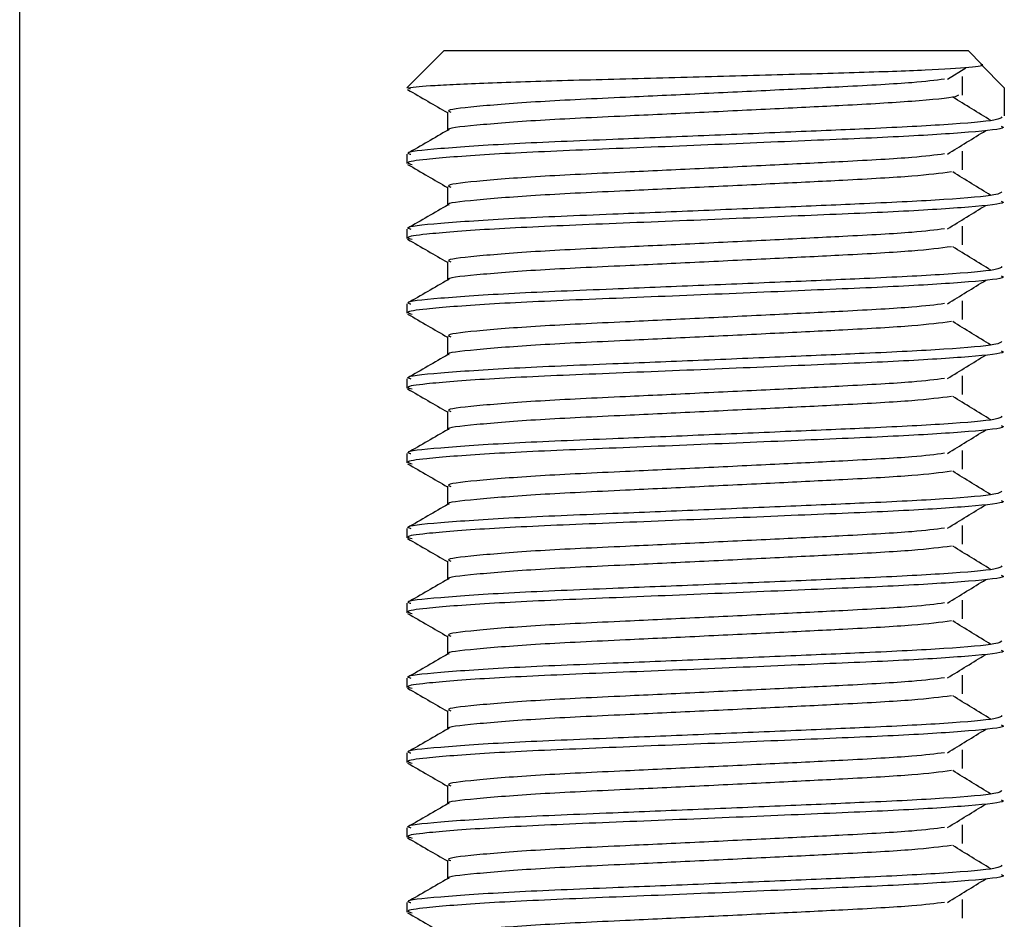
# Model space of a CAD drawing. Header units: millimetres. Extents: x -535 to 1155, y 0 to 326.
# Tile 73 of 116: x 319.47 to 326.64, y 159.25 to 165.79. Entities that reach past the tile are written whole.
import ezdxf

# ---------------------------------------------------------------- set-up
doc = ezdxf.new("R2010")
doc.units = ezdxf.units.MM

msp = doc.modelspace()

# ---------------------------------------------------------------- linework, layer by layer
at = {"color": 7, "linetype": 'Continuous', "lineweight": 25}
for p, q in [((319.4663, 152.4997), (319.4663, 197.1665)), ((322.5577, 165.5713), (322.2853, 165.2989)), ((322.5577, 165.5713), (326.3709, 165.5713)), ((326.475, 165.4672), (326.3709, 165.5713)), ((326.6351, 165.2989), (326.4631, 165.4716)), ((326.2216, 165.3618), (326.3543, 165.4432)), ((326.3297, 165.2459), (326.3297, 165.3821)), ((322.2935, 165.2989), (322.2853, 165.2989)), ((322.2935, 165.2989), (322.3098, 165.2915)), ((326.6351, 165.2989), (326.6351, 165.0946)), ((322.5802, 165.1218), (322.5802, 164.9885)), ((322.2853, 164.8148), (322.2853, 164.7468)), ((326.3297, 164.7011), (326.3297, 164.8373)), ((322.5802, 164.5771), (322.5802, 164.4437)), ((322.2853, 164.2701), (322.2853, 164.2021)), ((326.3297, 164.1564), (326.3297, 164.2926)), ((322.5802, 164.0323), (322.5802, 163.899)), ((326.3297, 163.6116), (326.3297, 163.7478)), ((322.2853, 163.7253), (322.2853, 163.6573)), ((322.5802, 163.4876), (322.5802, 163.3542)), ((322.2853, 163.1806), (322.2853, 163.1126)), ((326.3297, 163.0669), (326.3297, 163.2031)), ((322.5802, 162.9428), (322.5802, 162.8095)), ((322.2853, 162.6358), (322.2853, 162.5678)), ((326.3297, 162.5221), (326.3297, 162.6583)), ((322.5802, 162.3981), (322.5802, 162.2647)), ((322.2853, 162.0911), (322.2853, 162.0231)), ((326.3297, 161.9774), (326.3297, 162.1136)), ((322.5802, 161.8533), (322.5802, 161.72)), ((322.2853, 161.5464), (322.2853, 161.4783)), ((326.3297, 161.4327), (326.3297, 161.5688)), ((322.5802, 161.3086), (322.5802, 161.1752)), ((326.3297, 160.8879), (326.3297, 161.0241)), ((322.2853, 161.0016), (322.2853, 160.9336)), ((322.5802, 160.7639), (322.5802, 160.6305)), ((322.2853, 160.4569), (322.2853, 160.3888)), ((326.3297, 160.3432), (326.3297, 160.4794)), ((322.5802, 160.2191), (322.5802, 160.0858)), ((322.2853, 159.9121), (322.2853, 159.8441)), ((326.3297, 159.7984), (326.3297, 159.9346)), ((322.5802, 159.6744), (322.5802, 159.541)), ((322.2853, 159.3674), (322.2853, 159.2993)), ((326.3297, 159.2537), (326.3297, 159.3899))]:
    msp.add_line(p, q, dxfattribs=at)
for points, knots in [([(322.2935, 165.2989), (322.3436, 165.3047), (322.4438, 165.3164), (322.8829, 165.3364), (323.479, 165.3548), (324.1829, 165.3722), (324.9048, 165.3924), (325.5636, 165.4111), (326.0888, 165.4283), (326.4095, 165.4483), (326.4906, 165.4613), (326.475, 165.4671), (326.475, 165.4671)], [0, 0, 0, 0, 0.113318, 0.226635, 0.339953, 0.453346, 0.563962, 0.674248, 0.784597, 0.892422, 0.999677, 1, 1, 1, 1]), ([(326.2006, 165.3619), (326.1312, 165.3532), (325.9739, 165.3334), (325.5118, 165.3082), (324.9683, 165.2814), (324.4166, 165.2545), (323.8159, 165.2262), (323.2155, 165.1984), (322.7684, 165.1619), (322.5597, 165.1377), (322.5981, 165.1241), (322.6057, 165.1214)], [0, 0, 0, 0, 0.102865, 0.233268, 0.337173, 0.443851, 0.548792, 0.685305, 0.827441, 0.966111, 1, 1, 1, 1]), ([(322.2905, 165.2861), (322.3398, 165.2576), (322.4363, 165.2017), (322.5329, 165.1458), (322.5802, 165.1185)], [0, 0, 0, 0, 0.510237, 1, 1, 1, 1]), ([(326.3007, 165.2454), (326.2961, 165.2416), (326.2792, 165.2273), (325.9903, 165.1994), (325.5175, 165.172), (324.9669, 165.1452), (324.4169, 165.1184), (323.816, 165.09), (323.2141, 165.0623), (322.7738, 165.0257), (322.5647, 165.0035), (322.5916, 164.9919), (322.5932, 164.9912)], [0, 0, 0, 0, 0.046629, 0.174725, 0.29816, 0.396514, 0.497491, 0.596825, 0.726043, 0.860585, 0.991845, 1, 1, 1, 1]), ([(326.5375, 165.0604), (326.4912, 165.0889), (326.3985, 165.1457), (326.3057, 165.2026), (326.2593, 165.231)], [0, 0, 0, 0, 0.50001, 1, 1, 1, 1]), ([(326.6172, 165.0873), (326.6114, 165.0795), (326.5976, 165.0613), (326.2349, 165.0292), (325.6812, 165.0018), (325.0459, 164.975), (324.4095, 164.9481), (323.7143, 164.9198), (323.0202, 164.892), (322.5029, 164.8555), (322.2614, 164.8312), (322.3063, 164.8176), (322.3152, 164.8148)], [0, 0, 0, 0, 0.088483, 0.207873, 0.322923, 0.414594, 0.508708, 0.601292, 0.721733, 0.84713, 0.969473, 1, 1, 1, 1]), ([(322.585, 164.9913), (322.5357, 164.9628), (322.4372, 164.9057), (322.3387, 164.8487), (322.2894, 164.8202)], [0, 0, 0, 0, 0.499932, 1, 1, 1, 1]), ([(326.6112, 165.0192), (326.6198, 165.0158), (326.654, 165.0022), (326.4085, 164.975), (325.904, 164.9424), (325.1876, 164.9132), (324.3668, 164.8779), (323.5431, 164.8457), (322.8382, 164.8136), (322.4317, 164.7801), (322.2645, 164.7577), (322.3076, 164.7453), (322.3231, 164.7408)], [0, 0, 0, 0, 0.039267, 0.156228, 0.271801, 0.38453, 0.501823, 0.621601, 0.740945, 0.863764, 0.951097, 1, 1, 1, 1]), ([(326.2216, 164.817), (326.2679, 164.8455), (326.3606, 164.9023), (326.4535, 164.9592), (326.4999, 164.9876)], [0, 0, 0, 0, 0.499989, 1, 1, 1, 1]), ([(326.2006, 164.8171), (326.1312, 164.8084), (325.9739, 164.7886), (325.5118, 164.7634), (324.9683, 164.7367), (324.4166, 164.7098), (323.8159, 164.6815), (323.2155, 164.6537), (322.7684, 164.6171), (322.5597, 164.5929), (322.5981, 164.5793), (322.6057, 164.5767)], [0, 0, 0, 0, 0.102865, 0.233268, 0.337173, 0.443851, 0.548792, 0.685305, 0.827441, 0.966111, 1, 1, 1, 1]), ([(322.2905, 164.7414), (322.3398, 164.7129), (322.4363, 164.657), (322.5329, 164.6011), (322.5802, 164.5737)], [0, 0, 0, 0, 0.510237, 1, 1, 1, 1]), ([(326.251, 164.6864), (326.1683, 164.6758), (325.9989, 164.6541), (325.5128, 164.6272), (324.9681, 164.6005), (324.4166, 164.5736), (323.8161, 164.5453), (323.2141, 164.5175), (322.7738, 164.4809), (322.5647, 164.4587), (322.5916, 164.4471), (322.5932, 164.4464)], [0, 0, 0, 0, 0.124949, 0.255829, 0.360114, 0.467182, 0.572507, 0.70952, 0.852176, 0.991353, 1, 1, 1, 1]), ([(326.5375, 164.5157), (326.4912, 164.5441), (326.3985, 164.601), (326.3057, 164.6578), (326.2593, 164.6863)], [0, 0, 0, 0, 0.50001, 1, 1, 1, 1]), ([(326.6172, 164.5425), (326.6114, 164.5348), (326.5976, 164.5166), (326.2349, 164.4845), (325.6812, 164.457), (325.0459, 164.4302), (324.4095, 164.4034), (323.7143, 164.3751), (323.0202, 164.3473), (322.5029, 164.3107), (322.2614, 164.2865), (322.3063, 164.2728), (322.3152, 164.2701)], [0, 0, 0, 0, 0.088483, 0.207873, 0.322923, 0.414594, 0.508708, 0.601292, 0.721733, 0.84713, 0.969473, 1, 1, 1, 1]), ([(326.6112, 164.4745), (326.6198, 164.4711), (326.654, 164.4575), (326.4085, 164.4302), (325.904, 164.3977), (325.1876, 164.3685), (324.3668, 164.3331), (323.5431, 164.301), (322.8382, 164.2689), (322.4317, 164.2354), (322.2645, 164.213), (322.3076, 164.2005), (322.3231, 164.1961)], [0, 0, 0, 0, 0.039267, 0.156228, 0.271801, 0.38453, 0.501823, 0.621601, 0.740945, 0.863764, 0.951097, 1, 1, 1, 1]), ([(322.585, 164.4465), (322.5357, 164.418), (322.4372, 164.361), (322.3387, 164.304), (322.2894, 164.2755)], [0, 0, 0, 0, 0.499932, 1, 1, 1, 1]), ([(326.2216, 164.2723), (326.2679, 164.3007), (326.3606, 164.3576), (326.4535, 164.4145), (326.4999, 164.4429)], [0, 0, 0, 0, 0.499989, 1, 1, 1, 1]), ([(326.2006, 164.2724), (326.1312, 164.2637), (325.9739, 164.2439), (325.5118, 164.2187), (324.9683, 164.1919), (324.4166, 164.165), (323.8159, 164.1367), (323.2155, 164.109), (322.7684, 164.0724), (322.5597, 164.0482), (322.5981, 164.0346), (322.6057, 164.0319)], [0, 0, 0, 0, 0.102865, 0.233268, 0.337173, 0.443851, 0.548792, 0.685305, 0.827441, 0.966111, 1, 1, 1, 1]), ([(322.2905, 164.1966), (322.3398, 164.1681), (322.4363, 164.1122), (322.5329, 164.0563), (322.5802, 164.029)], [0, 0, 0, 0, 0.510237, 1, 1, 1, 1]), ([(326.251, 164.1416), (326.1683, 164.131), (325.9989, 164.1094), (325.5128, 164.0825), (324.9681, 164.0557), (324.4166, 164.0289), (323.8161, 164.0005), (323.2141, 163.9728), (322.7738, 163.9362), (322.5647, 163.914), (322.5916, 163.9024), (322.5932, 163.9017)], [0, 0, 0, 0, 0.124949, 0.255829, 0.360114, 0.467182, 0.572507, 0.70952, 0.852176, 0.991353, 1, 1, 1, 1]), ([(326.5375, 163.9709), (326.4912, 163.9994), (326.3985, 164.0562), (326.3057, 164.1131), (326.2593, 164.1415)], [0, 0, 0, 0, 0.50001, 1, 1, 1, 1]), ([(326.6172, 163.9978), (326.6114, 163.99), (326.5976, 163.9719), (326.2349, 163.9398), (325.6812, 163.9123), (325.0459, 163.8855), (324.4095, 163.8586), (323.7143, 163.8303), (323.0202, 163.8025), (322.5029, 163.766), (322.2614, 163.7417), (322.3063, 163.7281), (322.3152, 163.7253)], [0, 0, 0, 0, 0.088483, 0.207873, 0.322923, 0.414594, 0.508708, 0.601292, 0.721733, 0.84713, 0.969473, 1, 1, 1, 1]), ([(322.585, 163.9018), (322.5357, 163.8733), (322.4372, 163.8162), (322.3387, 163.7592), (322.2894, 163.7307)], [0, 0, 0, 0, 0.4999318, 1, 1, 1, 1]), ([(326.6112, 163.9297), (326.6198, 163.9263), (326.654, 163.9127), (326.4085, 163.8855), (325.904, 163.8529), (325.1876, 163.8237), (324.3668, 163.7884), (323.5431, 163.7562), (322.8382, 163.7242), (322.4317, 163.6906), (322.2645, 163.6682), (322.3076, 163.6558), (322.3231, 163.6513)], [0, 0, 0, 0, 0.039267, 0.156228, 0.271801, 0.38453, 0.501823, 0.621601, 0.740945, 0.863764, 0.951097, 1, 1, 1, 1]), ([(326.2216, 163.7275), (326.2679, 163.756), (326.3606, 163.8128), (326.4535, 163.8697), (326.4999, 163.8982)], [0, 0, 0, 0, 0.499989, 1, 1, 1, 1]), ([(326.2006, 163.7277), (326.1312, 163.7189), (325.9739, 163.6991), (325.5118, 163.6739), (324.9683, 163.6472), (324.4166, 163.6203), (323.8159, 163.592), (323.2155, 163.5642), (322.7684, 163.5276), (322.5597, 163.5034), (322.5981, 163.4898), (322.6057, 163.4872)], [0, 0, 0, 0, 0.102865, 0.233268, 0.337173, 0.443851, 0.548792, 0.685305, 0.827441, 0.966111, 1, 1, 1, 1]), ([(322.2905, 163.6519), (322.3398, 163.6234), (322.4363, 163.5675), (322.5329, 163.5116), (322.5802, 163.4842)], [0, 0, 0, 0, 0.510237, 1, 1, 1, 1]), ([(326.251, 163.5969), (326.1683, 163.5863), (325.9989, 163.5646), (325.5128, 163.5377), (324.9681, 163.511), (324.4166, 163.4841), (323.8161, 163.4558), (323.2141, 163.428), (322.7738, 163.3914), (322.5647, 163.3692), (322.5916, 163.3576), (322.5932, 163.357)], [0, 0, 0, 0, 0.1249493, 0.2558292, 0.3601144, 0.4671821, 0.5725071, 0.7095196, 0.8521762, 0.9913534, 1, 1, 1, 1]), ([(326.5375, 163.4262), (326.4912, 163.4546), (326.3985, 163.5115), (326.3057, 163.5684), (326.2593, 163.5968)], [0, 0, 0, 0, 0.50001, 1, 1, 1, 1]), ([(326.6172, 163.453), (326.6114, 163.4453), (326.5976, 163.4271), (326.2349, 163.395), (325.6812, 163.3675), (325.0459, 163.3407), (324.4095, 163.3139), (323.7143, 163.2856), (323.0202, 163.2578), (322.5029, 163.2212), (322.2614, 163.197), (322.3063, 163.1833), (322.3152, 163.1806)], [0, 0, 0, 0, 0.088483, 0.207873, 0.322923, 0.414594, 0.508708, 0.601292, 0.721733, 0.84713, 0.969473, 1, 1, 1, 1]), ([(326.6112, 163.385), (326.6198, 163.3816), (326.654, 163.368), (326.4085, 163.3408), (325.904, 163.3082), (325.1876, 163.279), (324.3668, 163.2436), (323.5431, 163.2115), (322.8382, 163.1794), (322.4317, 163.1459), (322.2645, 163.1235), (322.3076, 163.111), (322.3231, 163.1066)], [0, 0, 0, 0, 0.039267, 0.156228, 0.271801, 0.38453, 0.501823, 0.621601, 0.740945, 0.863764, 0.951097, 1, 1, 1, 1]), ([(322.585, 163.357), (322.5357, 163.3285), (322.4372, 163.2715), (322.3387, 163.2145), (322.2894, 163.186)], [0, 0, 0, 0, 0.499932, 1, 1, 1, 1]), ([(326.2216, 163.1828), (326.2679, 163.2112), (326.3606, 163.2681), (326.4535, 163.325), (326.4999, 163.3534)], [0, 0, 0, 0, 0.499989, 1, 1, 1, 1]), ([(326.2006, 163.1829), (326.1312, 163.1742), (325.9739, 163.1544), (325.5118, 163.1292), (324.9683, 163.1024), (324.4166, 163.0756), (323.8159, 163.0472), (323.2155, 163.0195), (322.7684, 162.9829), (322.5597, 162.9587), (322.5981, 162.9451), (322.6057, 162.9424)], [0, 0, 0, 0, 0.102865, 0.233268, 0.337173, 0.443851, 0.548792, 0.685305, 0.827441, 0.966111, 1, 1, 1, 1]), ([(322.2905, 163.1071), (322.3398, 163.0786), (322.4363, 163.0228), (322.5329, 162.9668), (322.5802, 162.9395)], [0, 0, 0, 0, 0.5102373, 1, 1, 1, 1]), ([(326.251, 163.0521), (326.1683, 163.0415), (325.9989, 163.0199), (325.5128, 162.993), (324.9681, 162.9662), (324.4166, 162.9394), (323.8161, 162.911), (323.2141, 162.8833), (322.7738, 162.8467), (322.5647, 162.8245), (322.5916, 162.8129), (322.5932, 162.8122)], [0, 0, 0, 0, 0.124949, 0.255829, 0.360114, 0.467182, 0.572507, 0.70952, 0.852176, 0.991353, 1, 1, 1, 1]), ([(326.5375, 162.8814), (326.4912, 162.9099), (326.3985, 162.9667), (326.3057, 163.0236), (326.2593, 163.052)], [0, 0, 0, 0, 0.50001, 1, 1, 1, 1]), ([(326.6172, 162.9083), (326.6114, 162.9005), (326.5976, 162.8824), (326.2349, 162.8503), (325.6812, 162.8228), (325.0459, 162.796), (324.4095, 162.7691), (323.7143, 162.7408), (323.0202, 162.713), (322.5029, 162.6765), (322.2614, 162.6522), (322.3063, 162.6386), (322.3152, 162.6358)], [0, 0, 0, 0, 0.088483, 0.207873, 0.322923, 0.414594, 0.508708, 0.601292, 0.721733, 0.84713, 0.969473, 1, 1, 1, 1]), ([(322.585, 162.8123), (322.5357, 162.7838), (322.4372, 162.7267), (322.3387, 162.6697), (322.2894, 162.6412)], [0, 0, 0, 0, 0.4999318, 1, 1, 1, 1]), ([(326.6112, 162.8403), (326.6198, 162.8368), (326.654, 162.8232), (326.4085, 162.796), (325.904, 162.7635), (325.1876, 162.7342), (324.3668, 162.6989), (323.5431, 162.6667), (322.8382, 162.6347), (322.4317, 162.6011), (322.2645, 162.5788), (322.3076, 162.5663), (322.3231, 162.5618)], [0, 0, 0, 0, 0.039267, 0.156228, 0.271801, 0.38453, 0.501823, 0.621601, 0.740945, 0.863764, 0.951097, 1, 1, 1, 1]), ([(326.2216, 162.638), (326.2679, 162.6665), (326.3606, 162.7234), (326.4535, 162.7802), (326.4999, 162.8087)], [0, 0, 0, 0, 0.499989, 1, 1, 1, 1]), ([(326.2006, 162.6382), (326.1312, 162.6294), (325.9739, 162.6096), (325.5118, 162.5844), (324.9683, 162.5577), (324.4166, 162.5308), (323.8159, 162.5025), (323.2155, 162.4747), (322.7684, 162.4381), (322.5597, 162.4139), (322.5981, 162.4004), (322.6057, 162.3977)], [0, 0, 0, 0, 0.102865, 0.233268, 0.337173, 0.443851, 0.548792, 0.685305, 0.827441, 0.966111, 1, 1, 1, 1]), ([(322.2905, 162.5624), (322.3398, 162.5339), (322.4363, 162.478), (322.5329, 162.4221), (322.5802, 162.3947)], [0, 0, 0, 0, 0.510237, 1, 1, 1, 1]), ([(326.251, 162.5074), (326.1683, 162.4968), (325.9989, 162.4751), (325.5128, 162.4482), (324.9681, 162.4215), (324.4166, 162.3946), (323.8161, 162.3663), (323.2141, 162.3385), (322.7738, 162.3019), (322.5647, 162.2797), (322.5916, 162.2681), (322.5932, 162.2675)], [0, 0, 0, 0, 0.1249493, 0.2558292, 0.3601144, 0.4671821, 0.5725071, 0.7095196, 0.8521762, 0.9913534, 1, 1, 1, 1]), ([(326.5375, 162.3367), (326.4912, 162.3651), (326.3985, 162.422), (326.3057, 162.4789), (326.2593, 162.5073)], [0, 0, 0, 0, 0.50001, 1, 1, 1, 1]), ([(326.6172, 162.3635), (326.6114, 162.3558), (326.5976, 162.3376), (326.2349, 162.3055), (325.6812, 162.278), (325.0459, 162.2512), (324.4095, 162.2244), (323.7143, 162.1961), (323.0202, 162.1683), (322.5029, 162.1317), (322.2614, 162.1075), (322.3063, 162.0938), (322.3152, 162.0911)], [0, 0, 0, 0, 0.0884831, 0.2078733, 0.3229232, 0.4145941, 0.508708, 0.6012919, 0.7217331, 0.8471304, 0.9694726, 1, 1, 1, 1]), ([(322.585, 162.2675), (322.5357, 162.239), (322.4372, 162.182), (322.3387, 162.125), (322.2894, 162.0965)], [0, 0, 0, 0, 0.499932, 1, 1, 1, 1]), ([(326.6112, 162.2955), (326.6198, 162.2921), (326.654, 162.2785), (326.4085, 162.2513), (325.904, 162.2187), (325.1876, 162.1895), (324.3668, 162.1541), (323.5431, 162.122), (322.8382, 162.0899), (322.4317, 162.0564), (322.2645, 162.034), (322.3076, 162.0216), (322.3231, 162.0171)], [0, 0, 0, 0, 0.039267, 0.156228, 0.271801, 0.38453, 0.501823, 0.621601, 0.740945, 0.863764, 0.951097, 1, 1, 1, 1]), ([(326.2216, 162.0933), (326.2679, 162.1217), (326.3606, 162.1786), (326.4535, 162.2355), (326.4999, 162.2639)], [0, 0, 0, 0, 0.499989, 1, 1, 1, 1]), ([(326.2006, 162.0934), (326.1312, 162.0847), (325.9739, 162.0649), (325.5118, 162.0397), (324.9683, 162.0129), (324.4166, 161.9861), (323.8159, 161.9577), (323.2155, 161.93), (322.7684, 161.8934), (322.5597, 161.8692), (322.5981, 161.8556), (322.6057, 161.8529)], [0, 0, 0, 0, 0.102865, 0.233268, 0.337173, 0.443851, 0.548792, 0.685305, 0.827441, 0.966111, 1, 1, 1, 1]), ([(322.2905, 162.0177), (322.3398, 161.9891), (322.4363, 161.9333), (322.5329, 161.8774), (322.5802, 161.85)], [0, 0, 0, 0, 0.510237, 1, 1, 1, 1]), ([(326.251, 161.9626), (326.1683, 161.9521), (325.9989, 161.9304), (325.5128, 161.9035), (324.9681, 161.8767), (324.4166, 161.8499), (323.8161, 161.8216), (323.2141, 161.7938), (322.7738, 161.7572), (322.5647, 161.735), (322.5916, 161.7234), (322.5932, 161.7227)], [0, 0, 0, 0, 0.124949, 0.255829, 0.360114, 0.467182, 0.572507, 0.70952, 0.852176, 0.991353, 1, 1, 1, 1]), ([(326.5375, 161.792), (326.4912, 161.8204), (326.3985, 161.8772), (326.3057, 161.9341), (326.2593, 161.9625)], [0, 0, 0, 0, 0.50001, 1, 1, 1, 1]), ([(326.6172, 161.8188), (326.6114, 161.811), (326.5976, 161.7929), (326.2349, 161.7608), (325.6812, 161.7333), (325.0459, 161.7065), (324.4095, 161.6796), (323.7143, 161.6513), (323.0202, 161.6236), (322.5029, 161.587), (322.2614, 161.5627), (322.3063, 161.5491), (322.3152, 161.5464)], [0, 0, 0, 0, 0.0884831, 0.2078733, 0.3229232, 0.4145941, 0.508708, 0.6012919, 0.7217331, 0.8471304, 0.9694726, 1, 1, 1, 1]), ([(326.6112, 161.7508), (326.6198, 161.7473), (326.654, 161.7337), (326.4085, 161.7065), (325.904, 161.674), (325.1876, 161.6447), (324.3668, 161.6094), (323.5431, 161.5773), (322.8382, 161.5452), (322.4317, 161.5117), (322.2645, 161.4893), (322.3076, 161.4768), (322.3231, 161.4723)], [0, 0, 0, 0, 0.039267, 0.156228, 0.271801, 0.38453, 0.501823, 0.621601, 0.740945, 0.863764, 0.951097, 1, 1, 1, 1]), ([(322.585, 161.7228), (322.5357, 161.6943), (322.4372, 161.6373), (322.3387, 161.5803), (322.2894, 161.5517)], [0, 0, 0, 0, 0.499932, 1, 1, 1, 1]), ([(326.2216, 161.5486), (326.2679, 161.577), (326.3606, 161.6339), (326.4535, 161.6907), (326.4999, 161.7192)], [0, 0, 0, 0, 0.499989, 1, 1, 1, 1]), ([(326.2006, 161.5487), (326.1312, 161.5399), (325.9739, 161.5201), (325.5118, 161.495), (324.9683, 161.4682), (324.4166, 161.4413), (323.8159, 161.413), (323.2155, 161.3852), (322.7684, 161.3486), (322.5597, 161.3245), (322.5981, 161.3109), (322.6057, 161.3082)], [0, 0, 0, 0, 0.102865, 0.233268, 0.337173, 0.443851, 0.548792, 0.685305, 0.827441, 0.966111, 1, 1, 1, 1]), ([(322.2905, 161.4729), (322.3398, 161.4444), (322.4363, 161.3885), (322.5329, 161.3326), (322.5802, 161.3052)], [0, 0, 0, 0, 0.510237, 1, 1, 1, 1]), ([(326.251, 161.4179), (326.1683, 161.4073), (325.9989, 161.3856), (325.5128, 161.3588), (324.9681, 161.332), (324.4166, 161.3051), (323.8161, 161.2768), (323.2141, 161.249), (322.7738, 161.2125), (322.5647, 161.1902), (322.5916, 161.1786), (322.5932, 161.178)], [0, 0, 0, 0, 0.124949, 0.255829, 0.360114, 0.467182, 0.572507, 0.70952, 0.852176, 0.991353, 1, 1, 1, 1]), ([(326.5375, 161.2472), (326.4912, 161.2756), (326.3985, 161.3325), (326.3057, 161.3894), (326.2593, 161.4178)], [0, 0, 0, 0, 0.50001, 1, 1, 1, 1]), ([(326.6172, 161.274), (326.6114, 161.2663), (326.5976, 161.2481), (326.2349, 161.216), (325.6812, 161.1886), (325.0459, 161.1617), (324.4095, 161.1349), (323.7143, 161.1066), (323.0202, 161.0788), (322.5029, 161.0422), (322.2614, 161.018), (322.3063, 161.0043), (322.3152, 161.0016)], [0, 0, 0, 0, 0.088483, 0.207873, 0.322923, 0.414594, 0.508708, 0.601292, 0.721733, 0.84713, 0.969473, 1, 1, 1, 1]), ([(322.585, 161.178), (322.5357, 161.1495), (322.4372, 161.0925), (322.3387, 161.0355), (322.2894, 161.007)], [0, 0, 0, 0, 0.4999318, 1, 1, 1, 1]), ([(326.6112, 161.206), (326.6198, 161.2026), (326.654, 161.189), (326.4085, 161.1618), (325.904, 161.1292), (325.1876, 161.1), (324.3668, 161.0646), (323.5431, 161.0325), (322.8382, 161.0004), (322.4317, 160.9669), (322.2645, 160.9445), (322.3076, 160.9321), (322.3231, 160.9276)], [0, 0, 0, 0, 0.039267, 0.156228, 0.271801, 0.38453, 0.501823, 0.621601, 0.740945, 0.863764, 0.951097, 1, 1, 1, 1]), ([(326.2216, 161.0038), (326.2679, 161.0322), (326.3606, 161.0891), (326.4535, 161.146), (326.4999, 161.1744)], [0, 0, 0, 0, 0.499989, 1, 1, 1, 1]), ([(326.2006, 161.0039), (326.1312, 160.9952), (325.9739, 160.9754), (325.5118, 160.9502), (324.9683, 160.9234), (324.4166, 160.8966), (323.8159, 160.8683), (323.2155, 160.8405), (322.7684, 160.8039), (322.5597, 160.7797), (322.5981, 160.7661), (322.6057, 160.7634)], [0, 0, 0, 0, 0.102865, 0.233268, 0.337173, 0.443851, 0.548792, 0.685305, 0.827441, 0.966111, 1, 1, 1, 1]), ([(322.2905, 160.9282), (322.3398, 160.8997), (322.4363, 160.8438), (322.5329, 160.7879), (322.5802, 160.7605)], [0, 0, 0, 0, 0.510237, 1, 1, 1, 1]), ([(326.251, 160.8731), (326.1683, 160.8626), (325.9989, 160.8409), (325.5128, 160.814), (324.9681, 160.7872), (324.4166, 160.7604), (323.8161, 160.7321), (323.2141, 160.7043), (322.7738, 160.6677), (322.5647, 160.6455), (322.5916, 160.6339), (322.5932, 160.6332)], [0, 0, 0, 0, 0.124949, 0.255829, 0.360114, 0.467182, 0.572507, 0.70952, 0.852176, 0.991353, 1, 1, 1, 1]), ([(326.5375, 160.7025), (326.4912, 160.7309), (326.3985, 160.7878), (326.3057, 160.8446), (326.2593, 160.8731)], [0, 0, 0, 0, 0.50001, 1, 1, 1, 1]), ([(326.6172, 160.7293), (326.6114, 160.7215), (326.5976, 160.7034), (326.2349, 160.6713), (325.6812, 160.6438), (325.0459, 160.617), (324.4095, 160.5901), (323.7143, 160.5618), (323.0202, 160.5341), (322.5029, 160.4975), (322.2614, 160.4732), (322.3063, 160.4596), (322.3152, 160.4569)], [0, 0, 0, 0, 0.088483, 0.207873, 0.322923, 0.414594, 0.508708, 0.601292, 0.721733, 0.84713, 0.969473, 1, 1, 1, 1]), ([(326.6112, 160.6613), (326.6198, 160.6578), (326.654, 160.6442), (326.4085, 160.617), (325.904, 160.5845), (325.1876, 160.5552), (324.3668, 160.5199), (323.5431, 160.4878), (322.8382, 160.4557), (322.4317, 160.4222), (322.2645, 160.3998), (322.3076, 160.3873), (322.3231, 160.3828)], [0, 0, 0, 0, 0.039267, 0.156228, 0.271801, 0.38453, 0.501823, 0.621601, 0.740945, 0.863764, 0.951097, 1, 1, 1, 1]), ([(322.585, 160.6333), (322.5357, 160.6048), (322.4372, 160.5478), (322.3387, 160.4908), (322.2894, 160.4623)], [0, 0, 0, 0, 0.4999318, 1, 1, 1, 1]), ([(326.2216, 160.4591), (326.2679, 160.4875), (326.3606, 160.5444), (326.4535, 160.6012), (326.4999, 160.6297)], [0, 0, 0, 0, 0.499989, 1, 1, 1, 1]), ([(326.2006, 160.4592), (326.1312, 160.4504), (325.9739, 160.4306), (325.5118, 160.4055), (324.9683, 160.3787), (324.4166, 160.3518), (323.8159, 160.3235), (323.2155, 160.2957), (322.7684, 160.2592), (322.5597, 160.235), (322.5981, 160.2214), (322.6057, 160.2187)], [0, 0, 0, 0, 0.102865, 0.233268, 0.337173, 0.443851, 0.548792, 0.685305, 0.827441, 0.966111, 1, 1, 1, 1]), ([(322.2905, 160.3834), (322.3398, 160.3549), (322.4363, 160.299), (322.5329, 160.2431), (322.5802, 160.2157)], [0, 0, 0, 0, 0.510237, 1, 1, 1, 1]), ([(326.251, 160.3284), (326.1683, 160.3178), (325.9989, 160.2961), (325.5128, 160.2693), (324.9681, 160.2425), (324.4166, 160.2156), (323.8161, 160.1873), (323.2141, 160.1595), (322.7738, 160.123), (322.5647, 160.1007), (322.5916, 160.0892), (322.5932, 160.0885)], [0, 0, 0, 0, 0.124949, 0.255829, 0.360114, 0.467182, 0.572507, 0.70952, 0.852176, 0.991353, 1, 1, 1, 1]), ([(326.5375, 160.1577), (326.4912, 160.1861), (326.3985, 160.243), (326.3057, 160.2999), (326.2593, 160.3283)], [0, 0, 0, 0, 0.50001, 1, 1, 1, 1]), ([(326.6172, 160.1845), (326.6114, 160.1768), (326.5976, 160.1586), (326.2349, 160.1265), (325.6812, 160.0991), (325.0459, 160.0723), (324.4095, 160.0454), (323.7143, 160.0171), (323.0202, 159.9893), (322.5029, 159.9527), (322.2614, 159.9285), (322.3063, 159.9148), (322.3152, 159.9121)], [0, 0, 0, 0, 0.0884831, 0.2078733, 0.3229232, 0.4145941, 0.508708, 0.6012919, 0.7217331, 0.8471304, 0.9694726, 1, 1, 1, 1]), ([(322.585, 160.0885), (322.5357, 160.06), (322.4372, 160.003), (322.3387, 159.946), (322.2894, 159.9175)], [0, 0, 0, 0, 0.499932, 1, 1, 1, 1]), ([(326.6112, 160.1165), (326.6198, 160.1131), (326.654, 160.0995), (326.4085, 160.0723), (325.904, 160.0397), (325.1876, 160.0105), (324.3668, 159.9751), (323.5431, 159.943), (322.8382, 159.9109), (322.4317, 159.8774), (322.2645, 159.855), (322.3076, 159.8426), (322.3231, 159.8381)], [0, 0, 0, 0, 0.0392666, 0.1562284, 0.2718014, 0.3845301, 0.5018235, 0.621601, 0.7409455, 0.8637639, 0.9510971, 1, 1, 1, 1]), ([(326.2216, 159.9143), (326.2679, 159.9428), (326.3606, 159.9996), (326.4535, 160.0565), (326.4999, 160.0849)], [0, 0, 0, 0, 0.499989, 1, 1, 1, 1]), ([(326.2006, 159.9144), (326.1312, 159.9057), (325.9739, 159.8859), (325.5118, 159.8607), (324.9683, 159.8339), (324.4166, 159.8071), (323.8159, 159.7788), (323.2155, 159.751), (322.7684, 159.7144), (322.5597, 159.6902), (322.5981, 159.6766), (322.6057, 159.674)], [0, 0, 0, 0, 0.102865, 0.233268, 0.337173, 0.443851, 0.548792, 0.685305, 0.827441, 0.966111, 1, 1, 1, 1]), ([(322.2905, 159.8387), (322.3398, 159.8102), (322.4363, 159.7543), (322.5329, 159.6984), (322.5802, 159.671)], [0, 0, 0, 0, 0.510237, 1, 1, 1, 1]), ([(326.251, 159.7837), (326.1683, 159.7731), (325.9989, 159.7514), (325.5128, 159.7245), (324.9681, 159.6978), (324.4166, 159.6709), (323.8161, 159.6426), (323.2141, 159.6148), (322.7738, 159.5782), (322.5647, 159.556), (322.5916, 159.5444), (322.5932, 159.5437)], [0, 0, 0, 0, 0.124949, 0.255829, 0.360114, 0.467182, 0.572507, 0.70952, 0.852176, 0.991353, 1, 1, 1, 1]), ([(326.5375, 159.613), (326.4912, 159.6414), (326.3985, 159.6983), (326.3057, 159.7551), (326.2593, 159.7836)], [0, 0, 0, 0, 0.50001, 1, 1, 1, 1]), ([(326.6172, 159.6398), (326.6114, 159.6321), (326.5976, 159.6139), (326.2349, 159.5818), (325.6812, 159.5543), (325.0459, 159.5275), (324.4095, 159.5007), (323.7143, 159.4723), (323.0202, 159.4446), (322.5029, 159.408), (322.2614, 159.3837), (322.3063, 159.3701), (322.3152, 159.3674)], [0, 0, 0, 0, 0.088483, 0.207873, 0.322923, 0.414594, 0.508708, 0.601292, 0.721733, 0.84713, 0.969473, 1, 1, 1, 1]), ([(322.585, 159.5438), (322.5357, 159.5153), (322.4372, 159.4583), (322.3387, 159.4013), (322.2894, 159.3728)], [0, 0, 0, 0, 0.499932, 1, 1, 1, 1]), ([(326.6112, 159.5718), (326.6198, 159.5684), (326.654, 159.5548), (326.4085, 159.5275), (325.904, 159.495), (325.1876, 159.4657), (324.3668, 159.4304), (323.5431, 159.3983), (322.8382, 159.3662), (322.4317, 159.3327), (322.2645, 159.3103), (322.3076, 159.2978), (322.3231, 159.2934)], [0, 0, 0, 0, 0.039267, 0.156228, 0.271801, 0.38453, 0.501823, 0.621601, 0.740945, 0.863764, 0.951097, 1, 1, 1, 1]), ([(326.2216, 159.3696), (326.2679, 159.398), (326.3606, 159.4549), (326.4535, 159.5117), (326.4999, 159.5402)], [0, 0, 0, 0, 0.499989, 1, 1, 1, 1]), ([(326.2006, 159.3697), (326.1312, 159.361), (325.9739, 159.3411), (325.5118, 159.316), (324.9683, 159.2892), (324.4166, 159.2623), (323.8159, 159.234), (323.2155, 159.2062), (322.7684, 159.1697), (322.5597, 159.1455), (322.5981, 159.1319), (322.6057, 159.1292)], [0, 0, 0, 0, 0.102865, 0.233268, 0.337173, 0.443851, 0.548792, 0.685305, 0.827441, 0.966111, 1, 1, 1, 1]), ([(322.2905, 159.2939), (322.3398, 159.2654), (322.4363, 159.2095), (322.5329, 159.1536), (322.5802, 159.1262)], [0, 0, 0, 0, 0.510237, 1, 1, 1, 1])]:
    msp.add_open_spline(points, degree=3, knots=knots, dxfattribs=at)

doc.saveas('drawing.dxf')
